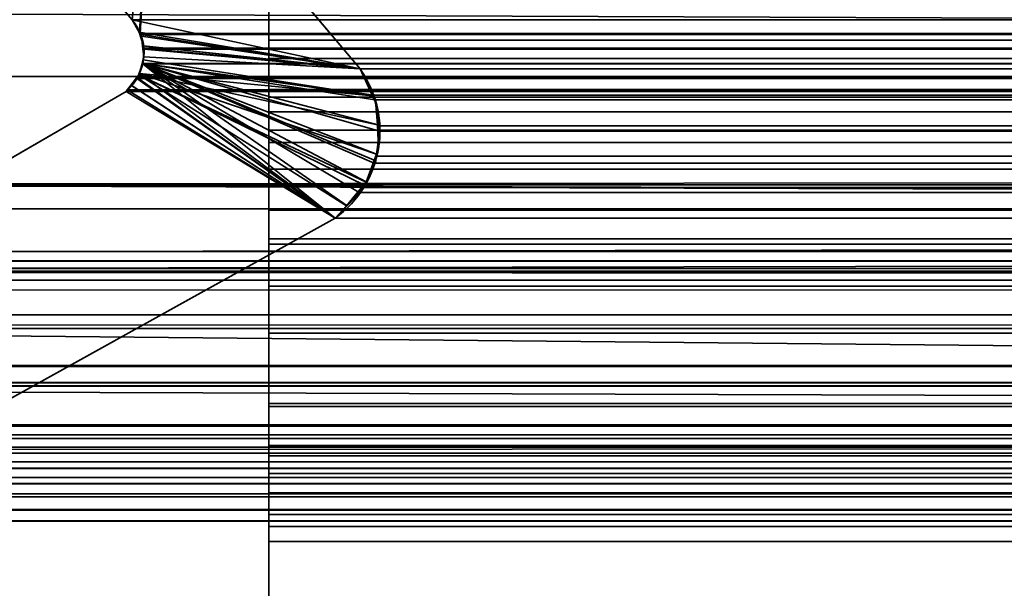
# Model space of a CAD drawing. Header units: millimetres. Extents: x -488 to 6688, y -115 to 115.
# Tile 163 of 256: x -299.04 to -294.94, y -3.14 to -0.77. Entities that reach past the tile are written whole.
import ezdxf

# ---------------------------------------------------------------- set-up
doc = ezdxf.new("R2010")
doc.units = ezdxf.units.MM
doc.layers.add('151', color=7, linetype='Continuous', true_color=0xffffff)

# ---------------------------------------------------------------- blocks, each defined once
blk = doc.blocks.new('UG_SURFACE_001')
at = {"layer": '151', "color": 252, "linetype": 'Continuous', "lineweight": 35}
for points in [[(487.5, -15, 2194.2501), (487.5, 115, 2194.2501), (-487.5, 115, 2194.2501), (-487.5, -15, 2194.2501)], [(-337.5, -15, 2044.25), (-337.5, 115, 2044.25), (337.5, 115, 2044.25), (337.5, -15, 2044.25)]]:
    blk.add_3dface(points, dxfattribs=at)
blk = doc.blocks.new('UG_SURFACE_007')
at = {"layer": '151', "color": 35, "linetype": 'Continuous', "lineweight": 35}
for points in [[(-308, -2), (-306, 0, 2), (306, 0, 2), (308, -2)], [(306.5, -8, 2017), (306, 0, 2017), (-306, 0, 2017), (-306.5, -8, 2017)], [(-308, -2), (306.5, -8), (-306.5, -8)], [(306.5, -8), (-308, -2), (308, -2)]]:
    blk.add_3dface(points, dxfattribs=at)
blk = doc.blocks.new('UG_SURFACE_046')
at = {"layer": '151', "color": 7, "linetype": 'Continuous', "lineweight": 35}
for points in [[(-299.0372, 0.7131, -10.75), (-298.485, 0.0529, -10.75), (-298.5689, -0.7697, -10.75), (-299.5073, 0.345, -10.75)], [(-298.485, 0.0529, 2005.7349), (-299.0372, 0.7131, 2006.2871), (-299.5073, 0.345, 2006.7573), (-298.5689, -0.7697, 2005.8188)], [(-299.5073, 0.345, -10.75), (-298.5689, -0.7697, -10.75), (-298.5689, -0.7697, 2005.8188), (-299.5073, 0.345, 2006.7573)], [(-298.485, 0.0529, -10.75), (-297.6192, -0.975, -10.75), (-298.5689, -0.7697, -10.75)], [(-298.485, 0.0529, 2005.7349), (-298.5689, -0.7697, 2005.8188), (-298.5385, -0.8215, 2005.7886)], [(-298.5385, -0.8215, 2005.7886), (-298.5323, -0.8321, 2005.7824), (-297.6192, -0.975, 2004.8692), (-298.485, 0.0529, 2005.7349)], [(-298.485, 0.0529, 2005.7349), (-297.6192, -0.975, 2004.8692), (-297.6192, -0.975, -10.75), (-298.485, 0.0529, -10.75)], [(-298.5396, -0.8214, -10.75), (-298.5689, -0.7697, -10.75), (-297.6192, -0.975, -10.75)], [(-298.5689, -0.7697, -10.75), (-298.5396, -0.8214, -10.75), (-298.5385, -0.8215, 2005.7886)], [(-298.5385, -0.8215, 2005.7886), (-298.5689, -0.7697, 2005.8188), (-298.5689, -0.7697, -10.75)], [(-297.6192, -0.975, -10.75), (-298.53, -0.8383, -10.75), (-298.5396, -0.8214, -10.75)], [(-298.5396, -0.8214, -10.75), (-298.53, -0.8383, -10.75), (-298.5222, -0.8789, 2005.7721)], [(-298.5222, -0.8789, 2005.7721), (-298.5323, -0.8321, 2005.7824), (-298.5396, -0.8214, -10.75)], [(-298.5323, -0.8321, 2005.7824), (-298.5385, -0.8215, 2005.7886), (-298.5396, -0.8214, -10.75)], [(-297.6192, -0.975, 2004.8692), (-298.5323, -0.8321, 2005.7824), (-298.5222, -0.8789, 2005.7721)], [(-298.5252, -0.8788, -10.75), (-298.53, -0.8383, -10.75), (-297.6192, -0.975, -10.75)], [(-298.53, -0.8383, -10.75), (-298.5252, -0.8788, -10.75), (-298.5222, -0.8789, 2005.7721)], [(-297.6192, -0.975, -10.75), (-298.5196, -0.9246, -10.75), (-298.5252, -0.8788, -10.75)], [(-298.5193, -0.8922, 2005.7693), (-298.5252, -0.8788, -10.75), (-298.5196, -0.9246, -10.75)], [(-298.5193, -0.8922, 2005.7693), (-298.5222, -0.8789, 2005.7721), (-298.5252, -0.8788, -10.75)], [(-297.5644, -1.087, 2004.8144), (-297.6192, -0.975, 2004.8692), (-298.5193, -0.8922, 2005.7693), (-298.5228, -0.9367, 2005.7728)], [(-298.5196, -0.9246, -10.75), (-298.5228, -0.9367, 2005.7728), (-298.5193, -0.8922, 2005.7693)], [(-298.5222, -0.8789, 2005.7721), (-298.5193, -0.8922, 2005.7693), (-297.6192, -0.975, 2004.8692)], [(-297.5674, -1.0872, -10.75), (-298.5387, -0.9935, -10.75), (-298.5229, -0.9364, -10.75)], [(-298.524, -0.9529, 2005.774), (-298.5229, -0.9364, -10.75), (-298.5387, -0.9935, -10.75)], [(-298.524, -0.9529, 2005.774), (-298.5228, -0.9367, 2005.7728), (-298.5229, -0.9364, -10.75)], [(-298.5228, -0.9367, 2005.7728), (-298.524, -0.9529, 2005.774), (-297.5644, -1.087, 2004.8144)], [(-298.5229, -0.9364, -10.75), (-298.5196, -0.9246, -10.75), (-297.6192, -0.975, -10.75), (-297.5674, -1.0872, -10.75)], [(-298.5196, -0.9246, -10.75), (-298.5229, -0.9364, -10.75), (-298.5228, -0.9367, 2005.7728)], [(-297.7236, -1.597, 2004.9736), (-297.6733, -1.545, 2004.9233), (-298.524, -0.9529, 2005.774), (-298.5393, -0.9925, 2005.7893)], [(-298.5387, -0.9935, -10.75), (-298.5393, -0.9925, 2005.7893), (-298.524, -0.9529, 2005.774)], [(-298.524, -0.9529, 2005.774), (-297.6733, -1.545, 2004.9233), (-297.6108, -1.4805, 2004.8609), (-297.5944, -1.445, 2004.8444)], [(-298.524, -0.9529, 2005.774), (-297.5543, -1.3584, 2004.8044), (-297.5504, -1.3303, 2004.8003)], [(-297.5504, -1.3303, 2004.8003), (-297.5366, -1.2303, 2004.7865), (-297.5398, -1.2088, 2004.7898), (-298.524, -0.9529, 2005.774)], [(-297.5944, -1.445, 2004.8444), (-297.5543, -1.3584, 2004.8044), (-298.524, -0.9529, 2005.774)], [(-297.5398, -1.2088, 2004.7898), (-297.5551, -1.106, 2004.8051), (-297.5644, -1.087, 2004.8144), (-298.524, -0.9529, 2005.774)], [(-297.6192, -0.975, -10.75), (-297.6192, -0.975, 2004.8692), (-297.5644, -1.087, 2004.8144)], [(-297.5644, -1.087, 2004.8144), (-297.5674, -1.0872, -10.75), (-297.6192, -0.975, -10.75)], [(-298.574, -1.0428, -10.75), (-298.5405, -0.9999, -10.75), (-297.6764, -1.5457, -10.75), (-297.7236, -1.597, -10.75)], [(-298.5405, -0.9999, -10.75), (-298.574, -1.0428, -10.75), (-298.5724, -1.0425, 2005.8224)], [(-298.5405, -0.9999, -10.75), (-298.5724, -1.0425, 2005.8224), (-298.5469, -1.012, 2005.7969)], [(-297.7236, -1.597, 2004.9736), (-298.5469, -1.012, 2005.7969), (-298.5724, -1.0425, 2005.8224)], [(-298.5393, -0.9925, 2005.7893), (-298.5469, -1.012, 2005.7969), (-297.7236, -1.597, 2004.9736)], [(-298.5469, -1.012, 2005.7969), (-298.5393, -0.9925, 2005.7893), (-298.5387, -0.9935, -10.75)], [(-298.5469, -1.012, 2005.7969), (-298.5387, -0.9935, -10.75), (-298.5405, -0.9999, -10.75)], [(-298.5405, -0.9999, -10.75), (-298.5387, -0.9935, -10.75), (-297.5509, -1.3298, -10.75), (-297.5936, -1.4471, -10.75)], [(-298.5405, -0.9999, -10.75), (-297.5987, -1.4612, -10.75), (-297.6764, -1.5457, -10.75)], [(-297.5936, -1.4471, -10.75), (-297.5987, -1.4612, -10.75), (-298.5405, -0.9999, -10.75)], [(-298.5387, -0.9935, -10.75), (-297.5674, -1.0872, -10.75), (-297.5498, -1.1253, -10.75), (-297.5466, -1.2084, -10.75)], [(-297.5466, -1.2084, -10.75), (-297.5428, -1.3076, -10.75), (-297.5509, -1.3298, -10.75), (-298.5387, -0.9935, -10.75)], [(-298.5724, -1.0425, 2005.8224), (-298.5944, -1.0688, 2005.8444), (-297.7236, -1.597, 2004.9736)], [(-298.5944, -1.0688, -10.75), (-298.5944, -1.0688, 2005.8444), (-298.5724, -1.0425, 2005.8224)], [(-298.5724, -1.0425, 2005.8224), (-298.574, -1.0428, -10.75), (-298.5944, -1.0688, -10.75)], [(-297.7236, -1.597, -10.75), (-298.5944, -1.0688, -10.75), (-298.574, -1.0428, -10.75)], [(-297.7236, -1.597, -10.75), (-305.1005, -5.6975, -10.75), (-300.7098, -2.2961, -10.75), (-298.5944, -1.0688, -10.75)], [(-298.5944, -1.0688, 2005.8444), (-300.7098, -2.2961, 2007.9598), (-305.1005, -5.6975, 2012.3506), (-297.7236, -1.597, 2004.9736)], [(-298.5944, -1.0688, -10.75), (-300.7098, -2.2961, -10.75), (-300.7098, -2.2961, 2007.9598), (-298.5944, -1.0688, 2005.8444)], [(-297.5674, -1.0872, -10.75), (-297.5644, -1.087, 2004.8144), (-297.5551, -1.106, 2004.8051)], [(-297.5551, -1.106, 2004.8051), (-297.5498, -1.1253, -10.75), (-297.5674, -1.0872, -10.75)], [(-297.5551, -1.106, 2004.8051), (-297.5466, -1.2084, -10.75), (-297.5498, -1.1253, -10.75)], [(-297.5551, -1.106, 2004.8051), (-297.5398, -1.2088, 2004.7898), (-297.5466, -1.2084, -10.75)], [(-297.5428, -1.3076, -10.75), (-297.5466, -1.2084, -10.75), (-297.5398, -1.2088, 2004.7898)], [(-297.5428, -1.3076, -10.75), (-297.5398, -1.2088, 2004.7898), (-297.5366, -1.2303, 2004.7865)], [(-297.5366, -1.2303, 2004.7865), (-297.5509, -1.3298, -10.75), (-297.5428, -1.3076, -10.75)], [(-297.5366, -1.2303, 2004.7865), (-297.5504, -1.3303, 2004.8003), (-297.5509, -1.3298, -10.75)], [(-297.5936, -1.4471, -10.75), (-297.5509, -1.3298, -10.75), (-297.5504, -1.3303, 2004.8003)], [(-297.5504, -1.3303, 2004.8003), (-297.5543, -1.3584, 2004.8044), (-297.5936, -1.4471, -10.75)], [(-297.5543, -1.3584, 2004.8044), (-297.5944, -1.445, 2004.8444), (-297.5936, -1.4471, -10.75)], [(-297.6764, -1.5457, -10.75), (-297.5987, -1.4612, -10.75), (-297.5944, -1.445, 2004.8444)], [(-297.5944, -1.445, 2004.8444), (-297.6108, -1.4805, 2004.8609), (-297.6764, -1.5457, -10.75)], [(-297.5987, -1.4612, -10.75), (-297.5936, -1.4471, -10.75), (-297.5944, -1.445, 2004.8444)], [(-297.6108, -1.4805, 2004.8609), (-297.6733, -1.545, 2004.9233), (-297.6764, -1.5457, -10.75)], [(-297.7236, -1.597, -10.75), (-297.6764, -1.5457, -10.75), (-297.6733, -1.545, 2004.9233)], [(-297.6733, -1.545, 2004.9233), (-297.7236, -1.597, 2004.9736), (-297.7236, -1.597, -10.75)], [(-297.7236, -1.597, 2004.9736), (-305.1005, -5.6975, 2012.3506), (-305.1005, -5.6975, -10.75), (-297.7236, -1.597, -10.75)]]:
    blk.add_3dface(points, dxfattribs=at)
blk = doc.blocks.new('UG_SURFACE_047')
at = {"layer": '151', "color": 7, "linetype": 'Continuous', "lineweight": 35}
for points in [[(-298.5689, -0.7697, 2005.8188), (-299.5073, 0.345, 2006.7573), (-299.0372, 0.7131, 2006.2871), (-298.485, 0.0529, 2005.7349)], [(-299.5073, 0.345, 2006.7573), (-298.5689, -0.7697, 2005.8188), (298.5689, -0.7697, 2005.8188), (299.5073, 0.345, 2006.7573)], [(305.5759, -1.0068, 2012.826), (-305.5759, -1.0068, 2012.826), (-307.2803, 0.071, 2014.5304), (307.2803, 0.071, 2014.5304)], [(-298.5348, -0.8278, 2005.7847), (-298.5689, -0.7697, 2005.8188), (-298.485, 0.0529, 2005.7349)], [(-298.485, 0.0529, 2005.7349), (-297.6192, -0.975, 2004.8692), (-298.5323, -0.8321, 2005.7824), (-298.5348, -0.8278, 2005.7847)], [(298.485, 0.0529, 2005.7349), (297.6192, -0.975, 2004.8692), (-297.6192, -0.975, 2004.8692), (-298.485, 0.0529, 2005.7349)], [(311.2493, -2.0249, 2018.4994), (-311.2823, -2.2143, 2018.5323), (-311.1925, -0.4501, 2018.4426)], [(-311.1925, -0.4501, 2018.4426), (311.1925, -0.4501, 2018.4426), (311.2493, -2.0249, 2018.4994)], [(307.6324, -0.6171, 2014.8823), (-307.6033, -0.5625, 2014.8532), (-306.1868, -1.749, 2013.4368)], [(307.6324, -0.6171, 2014.8823), (-306.1868, -1.749, 2013.4368), (-305.8874, -1.8177, 2013.1373)], [(-305.8874, -1.8177, 2013.1373), (305.86, -1.7861, 2013.1102), (307.6324, -0.6171, 2014.8823)], [(312.3484, -3.085, 2019.5985), (312.1944, -0.6927, 2019.4445), (-312.1673, -0.6973, 2019.4173)], [(312.3484, -3.085, 2019.5985), (-312.1673, -0.6973, 2019.4173), (-312.1649, -1.4257, 2019.4149)], [(298.5689, -0.7697, 2005.8188), (-298.5689, -0.7697, 2005.8188), (-298.5348, -0.8278, 2005.7847), (298.5348, -0.8278, 2005.7847)], [(298.5323, -0.8321, 2005.7824), (-298.5348, -0.8278, 2005.7847), (-298.5323, -0.8321, 2005.7824)], [(298.5323, -0.8321, 2005.7824), (298.5348, -0.8278, 2005.7847), (-298.5348, -0.8278, 2005.7847)], [(-298.5201, -0.8888, 2005.77), (-298.5323, -0.8321, 2005.7824), (-297.6192, -0.975, 2004.8692)], [(-298.5323, -0.8321, 2005.7824), (298.5201, -0.8888, 2005.77), (298.5323, -0.8321, 2005.7824)], [(-298.5323, -0.8321, 2005.7824), (-298.5201, -0.8888, 2005.77), (298.5201, -0.8888, 2005.77)], [(-298.524, -0.9529, 2005.774), (-298.5193, -0.8922, 2005.7693), (-297.6192, -0.975, 2004.8692), (-297.5621, -1.0846, 2004.812)], [(298.5243, -0.9536, 2005.7743), (-298.5193, -0.8922, 2005.7693), (-298.524, -0.9529, 2005.774)], [(-297.6192, -0.975, 2004.8692), (-298.5193, -0.8922, 2005.7693), (-298.5201, -0.8888, 2005.77)], [(298.524, -0.9529, 2005.774), (-298.5201, -0.8888, 2005.77), (-298.5193, -0.8922, 2005.7693)], [(298.524, -0.9529, 2005.774), (298.5193, -0.8922, 2005.7693), (-298.5201, -0.8888, 2005.77)], [(298.5193, -0.8922, 2005.7693), (298.5201, -0.8888, 2005.77), (-298.5201, -0.8888, 2005.77)], [(-298.5193, -0.8922, 2005.7693), (298.5243, -0.9536, 2005.7743), (298.524, -0.9529, 2005.774)], [(-297.7236, -1.597, 2004.9736), (-298.5469, -1.012, 2005.7969), (-298.5243, -0.9536, 2005.7743)], [(298.5469, -1.012, 2005.7969), (-298.5243, -0.9536, 2005.7743), (-298.5469, -1.012, 2005.7969)], [(-297.6231, -1.4898, 2004.873), (-297.7236, -1.597, 2004.9736), (-298.5243, -0.9536, 2005.7743), (-298.524, -0.9529, 2005.774)], [(-298.524, -0.9529, 2005.774), (-298.5243, -0.9536, 2005.7743), (298.5243, -0.9536, 2005.7743)], [(298.5469, -1.012, 2005.7969), (298.5243, -0.9536, 2005.7743), (-298.5243, -0.9536, 2005.7743)], [(-298.524, -0.9529, 2005.774), (-297.5609, -1.3669, 2004.8108), (-297.6033, -1.4686, 2004.8532), (-297.6231, -1.4898, 2004.873)], [(-298.524, -0.9529, 2005.774), (-297.5585, -1.103, 2004.8084), (-297.5371, -1.2125, 2004.787), (-297.5391, -1.2336, 2004.7891)], [(-297.5621, -1.0846, 2004.812), (-297.5585, -1.103, 2004.8084), (-298.524, -0.9529, 2005.774)], [(-297.5391, -1.2336, 2004.7891), (-297.5491, -1.3388, 2004.7991), (-297.5609, -1.3669, 2004.8108), (-298.524, -0.9529, 2005.774)], [(-297.5621, -1.0846, 2004.812), (-297.6192, -0.975, 2004.8692), (297.6192, -0.975, 2004.8692)], [(-297.5621, -1.0846, 2004.812), (297.6192, -0.975, 2004.8692), (297.5568, -1.1026, 2004.8068)], [(-304.8632, -1.4574, 2012.1131), (-305.5759, -1.0068, 2012.826), (305.5759, -1.0068, 2012.826)], [(-304.8632, -1.4574, 2012.1131), (305.5759, -1.0068, 2012.826), (304.8632, -1.4574, 2012.1131)], [(-297.7236, -1.597, 2004.9736), (-298.5889, -1.0623, 2005.8389), (-298.5492, -1.0148, 2005.7993)], [(298.5492, -1.0148, 2005.7993), (-298.5492, -1.0148, 2005.7993), (-298.5889, -1.0623, 2005.8389), (298.5889, -1.0623, 2005.8389)], [(-298.5492, -1.0148, 2005.7993), (-298.5469, -1.012, 2005.7969), (-297.7236, -1.597, 2004.9736)], [(-298.5469, -1.012, 2005.7969), (-298.5492, -1.0148, 2005.7993), (298.5492, -1.0148, 2005.7993)], [(-298.5469, -1.012, 2005.7969), (298.5492, -1.0148, 2005.7993), (298.5469, -1.012, 2005.7969)], [(-297.7236, -1.597, 2004.9736), (-298.5944, -1.0688, 2005.8444), (-298.5889, -1.0623, 2005.8389)], [(298.5889, -1.0623, 2005.8389), (-298.5889, -1.0623, 2005.8389), (-298.5944, -1.0688, 2005.8444), (298.5944, -1.0688, 2005.8444)], [(-297.7236, -1.597, 2004.9736), (-305.1005, -5.6975, 2012.3506), (-300.7098, -2.2961, 2007.9598), (-298.5944, -1.0688, 2005.8444)], [(-298.5944, -1.0688, 2005.8444), (-300.7098, -2.2961, 2007.9598), (300.7098, -2.2961, 2007.9598), (298.5944, -1.0688, 2005.8444)], [(297.5568, -1.1026, 2004.8068), (-297.5585, -1.103, 2004.8084), (-297.5621, -1.0846, 2004.812)], [(-297.5371, -1.2125, 2004.787), (-297.5585, -1.103, 2004.8084), (297.5568, -1.1026, 2004.8068)], [(297.5551, -1.106, 2004.8051), (-297.5391, -1.2336, 2004.7891), (-297.5371, -1.2125, 2004.787)], [(297.5551, -1.106, 2004.8051), (297.5366, -1.2303, 2004.7865), (-297.5391, -1.2336, 2004.7891)], [(-297.5371, -1.2125, 2004.787), (297.5568, -1.1026, 2004.8068), (297.5551, -1.106, 2004.8051)], [(-297.5491, -1.3388, 2004.7991), (-297.5391, -1.2336, 2004.7891), (297.5371, -1.234, 2004.787)], [(-297.5491, -1.3388, 2004.7991), (297.5371, -1.234, 2004.787), (297.5543, -1.3584, 2004.8044)], [(297.5366, -1.2303, 2004.7865), (297.5371, -1.234, 2004.787), (-297.5391, -1.2336, 2004.7891)], [(297.5543, -1.3584, 2004.8044), (-297.5609, -1.3669, 2004.8108), (-297.5491, -1.3388, 2004.7991)], [(-297.6033, -1.4686, 2004.8532), (-297.5609, -1.3669, 2004.8108), (297.559, -1.3684, 2004.8089)], [(-297.6033, -1.4686, 2004.8532), (297.559, -1.3684, 2004.8089), (297.6108, -1.4805, 2004.8609)], [(297.5543, -1.3584, 2004.8044), (297.559, -1.3684, 2004.8089), (-297.5609, -1.3669, 2004.8108)], [(-312.1649, -1.4257, 2019.4149), (-312.375, -3.1926, 2019.6249), (312.4011, -3.2235, 2019.6512)], [(-312.1649, -1.4257, 2019.4149), (312.4011, -3.2235, 2019.6512), (312.3484, -3.085, 2019.5985)], [(304.8632, -1.4574, 2012.1131), (303.6848, -1.5583, 2010.9348), (-303.6848, -1.5583, 2010.9348), (-304.8632, -1.4574, 2012.1131)], [(297.6108, -1.4805, 2004.8609), (-297.6231, -1.4898, 2004.873), (-297.6033, -1.4686, 2004.8532)], [(-297.7236, -1.597, 2004.9736), (-297.6231, -1.4898, 2004.873), (297.6219, -1.4919, 2004.8718)], [(297.6219, -1.4919, 2004.8718), (297.7236, -1.597, 2004.9736), (-297.7236, -1.597, 2004.9736)], [(297.6108, -1.4805, 2004.8609), (297.6219, -1.4919, 2004.8718), (-297.6231, -1.4898, 2004.873)], [(301.6124, -1.7357, 2008.8625), (-301.6124, -1.7357, 2008.8625), (-303.6848, -1.5583, 2010.9348), (303.6848, -1.5583, 2010.9348)], [(297.7236, -1.597, 2004.9736), (305.1005, -5.6975, 2012.3506), (-305.1005, -5.6975, 2012.3506), (-297.7236, -1.597, 2004.9736)], [(-301.3717, -1.7752, 2008.6217), (-301.6124, -1.7357, 2008.8625), (301.6124, -1.7357, 2008.8625)], [(301.6124, -1.7357, 2008.8625), (301.3734, -1.7859, 2008.6234), (-301.3717, -1.7752, 2008.6217)], [(305.3267, -2.138, 2012.5766), (305.86, -1.7861, 2013.1102), (-305.8874, -1.8177, 2013.1373)], [(-301.1837, -1.8061, 2008.4336), (-301.3717, -1.7752, 2008.6217), (301.3734, -1.7859, 2008.6234)], [(-301.1837, -1.8061, 2008.4336), (301.3734, -1.7859, 2008.6234), (301.1126, -1.8407, 2008.3625)], [(-305.8874, -1.8177, 2013.1373), (-303.8561, -2.2835, 2011.106), (303.8708, -2.267, 2011.1208)], [(303.8708, -2.267, 2011.1208), (305.3267, -2.138, 2012.5766), (-305.8874, -1.8177, 2013.1373)], [(301.1126, -1.8407, 2008.3625), (-301.1174, -1.8549, 2008.3673), (-301.1837, -1.8061, 2008.4336)], [(301.1126, -1.8407, 2008.3625), (301.1123, -1.841, 2008.3623), (-301.1174, -1.8549, 2008.3673)], [(-301.1174, -1.8549, 2008.3673), (301.1123, -1.841, 2008.3623), (301.0556, -1.8808, 2008.3055)], [(301.0556, -1.8808, 2008.3055), (-301.0614, -1.8961, 2008.3113), (-301.1174, -1.8549, 2008.3673)], [(-300.8627, -2.0424, 2008.1127), (-301.0614, -1.8961, 2008.3113), (301.0556, -1.8808, 2008.3055)], [(-300.8627, -2.0424, 2008.1127), (301.0556, -1.8808, 2008.3055), (300.9447, -1.9589, 2008.1947)], [(300.9447, -1.9589, 2008.1947), (-300.8545, -2.056, 2008.1046), (-300.8627, -2.0424, 2008.1127)], [(300.9447, -1.9589, 2008.1947), (300.8613, -2.067, 2008.1112), (-300.8545, -2.056, 2008.1046)], [(311.2493, -2.0249, 2018.4994), (311.2903, -2.2084, 2018.5404), (-311.2823, -2.2143, 2018.5323)], [(-300.8545, -2.056, 2008.1046), (300.8613, -2.067, 2008.1112), (300.7455, -2.217, 2007.9954)], [(300.7455, -2.217, 2007.9954), (-300.7098, -2.2961, 2007.9598), (-300.8545, -2.056, 2008.1046)], [(-311.2858, -2.283, 2018.5359), (311.2903, -2.2084, 2018.5404), (311.755, -4.2885, 2019.0051)], [(-311.2858, -2.283, 2018.5359), (-311.2823, -2.2143, 2018.5323), (311.2903, -2.2084, 2018.5404)], [(300.7455, -2.217, 2007.9954), (300.7098, -2.2961, 2007.9598), (-300.7098, -2.2961, 2007.9598)], [(311.755, -4.2885, 2019.0051), (-311.8236, -4.4661, 2019.0735), (-311.2858, -2.283, 2018.5359)], [(303.8708, -2.267, 2011.1208), (-303.8561, -2.2835, 2011.106), (-302.6424, -2.5618, 2009.8925)], [(303.8708, -2.267, 2011.1208), (-302.6424, -2.5618, 2009.8925), (-301.7144, -2.4582, 2008.9643)], [(-301.7144, -2.4582, 2008.9643), (301.7144, -2.4582, 2008.9643), (303.8708, -2.267, 2011.1208)], [(-301.7144, -2.4582, 2008.9643), (-301.7074, -2.4629, 2008.9574), (301.7071, -2.4622, 2008.9571)], [(301.7071, -2.4622, 2008.9571), (301.7144, -2.4582, 2008.9643), (-301.7144, -2.4582, 2008.9643)], [(301.6625, -2.4864, 2008.9126), (301.7071, -2.4622, 2008.9571), (-301.7074, -2.4629, 2008.9574)], [(301.6625, -2.4864, 2008.9126), (-301.7074, -2.4629, 2008.9574), (-301.6528, -2.4997, 2008.9028)], [(-301.6528, -2.4997, 2008.9028), (301.6525, -2.4975, 2008.9025), (301.6625, -2.4864, 2008.9126)], [(301.6525, -2.4975, 2008.9025), (-301.6528, -2.4997, 2008.9028), (-301.631, -2.5143, 2008.8811)], [(-301.631, -2.5143, 2008.8811), (301.6059, -2.549, 2008.8561), (301.6525, -2.4975, 2008.9025)], [(-301.631, -2.5143, 2008.8811), (-301.6072, -2.5504, 2008.8573), (301.6059, -2.549, 2008.8561)], [(301.6019, -2.5535, 2008.852), (301.6059, -2.549, 2008.8561), (-301.6072, -2.5504, 2008.8573)], [(301.6019, -2.5535, 2008.852), (-301.6072, -2.5504, 2008.8573), (-301.5907, -2.5754, 2008.8406)], [(-301.5907, -2.5754, 2008.8406), (301.5792, -2.6116, 2008.8291), (301.6019, -2.5535, 2008.852)], [(-301.5907, -2.5754, 2008.8406), (-301.5804, -2.612, 2008.8303), (301.5792, -2.6116, 2008.8291)], [(301.5763, -2.6191, 2008.8263), (301.5792, -2.6116, 2008.8291), (-301.5804, -2.612, 2008.8303)], [(301.5763, -2.6191, 2008.8263), (-301.5804, -2.612, 2008.8303), (-301.5729, -2.639, 2008.8229)], [(-301.5729, -2.639, 2008.8229), (301.5722, -2.6769, 2008.8222), (301.5763, -2.6191, 2008.8263)], [(-301.5729, -2.639, 2008.8229), (-301.5736, -2.6767, 2008.8236), (301.5722, -2.6769, 2008.8222)], [(-301.5742, -2.7028, 2008.8241), (-301.5859, -2.7456, 2008.8358), (301.5859, -2.7456, 2008.8358)], [(301.5718, -2.6826, 2008.8217), (-301.5736, -2.6767, 2008.8236), (-301.5742, -2.7028, 2008.8241)], [(-301.5742, -2.7028, 2008.8241), (301.5859, -2.7456, 2008.8358), (301.5718, -2.6826, 2008.8217)], [(301.5718, -2.6826, 2008.8217), (301.5722, -2.6769, 2008.8222), (-301.5736, -2.6767, 2008.8236)], [(-301.5859, -2.7456, 2008.8358), (-301.5928, -2.7573, 2008.8427), (301.5925, -2.7578, 2008.8425)], [(301.5925, -2.7578, 2008.8425), (301.5859, -2.7456, 2008.8358), (-301.5859, -2.7456, 2008.8358)], [(301.6139, -2.7971, 2008.8639), (-301.5928, -2.7573, 2008.8427), (-301.624, -2.8099, 2008.8739)], [(301.6139, -2.7971, 2008.8639), (301.5925, -2.7578, 2008.8425), (-301.5928, -2.7573, 2008.8427)], [(-301.6276, -2.8129, 2008.8775), (-301.6818, -2.8582, 2008.9319), (301.6825, -2.8586, 2008.9326)], [(-301.624, -2.8099, 2008.8739), (-301.6276, -2.8129, 2008.8775), (301.6287, -2.8104, 2008.8787)], [(301.6825, -2.8586, 2008.9326), (301.6287, -2.8104, 2008.8787), (-301.6276, -2.8129, 2008.8775)], [(-301.624, -2.8099, 2008.8739), (301.6287, -2.8104, 2008.8787), (301.6139, -2.7971, 2008.8639)], [(305.4683, -5.0486, 2012.7182), (301.6825, -2.8586, 2008.9326), (-301.6825, -2.8586, 2008.9326), (-305.4683, -5.0486, 2012.7182)], [(-301.6818, -2.8582, 2008.9319), (-301.6825, -2.8586, 2008.9326), (301.6825, -2.8586, 2008.9326)]]:
    blk.add_3dface(points, dxfattribs=at)
blk = doc.blocks.new('UG_SURFACE_049')
at = {"layer": '151', "color": 252, "linetype": 'Continuous', "lineweight": 35}
for points in [[(-297, 3.0145, -9.75), (-312, 3.0145, -9.75), (-312, -16.9528, -9.75), (312, -16.9528, -9.75)], [(-312, -16.9528, -10.75), (-312, 3.0145, -10.75), (-297, 3.0145, -10.75)], [(-297, 3.0145, -10.75), (297, 3.0145, -10.75), (-312, -16.9528, -10.75)], [(297, 3.0145, -10.75), (312, 3.0145, -10.75), (312, -16.9528, -10.75), (-312, -16.9528, -10.75)], [(297, 3.0145, -9.75), (-297, 3.0145, -9.75), (312, -16.9528, -9.75)]]:
    blk.add_3dface(points, dxfattribs=at)
blk = doc.blocks.new('UG_SURFACE_053')
at = {"layer": '151', "color": 206, "linetype": 'Continuous', "lineweight": 35}
for points in [[(-298, -0.0523, -6.8143), (-298, -1.2819, -5.5519), (-298, -0.538, -5.2172), (-298, 0.6719, -6.4214)], [(-298, -0.0325, 3.015), (-298, 0.6277, 2.4628), (-298, 0.2595, 1.9927), (-298, -0.8551, 2.9311)], [(-298, -2.3685, -9.7858), (-298, -0.5356, -9.6926), (-298, 0.3065, -10.6752), (-298, -2.7028, -10.7598)], [(-298, 0.3065, -10.6752), (298, 0.3065, -10.6752), (298, -2.7028, -10.7598), (-298, -2.7028, -10.7598)], [(-298, 0.2595, 1.9927), (298, 0.2595, 1.9927), (298, -0.8551, 2.9311), (-298, -0.8551, 2.9311)], [(-298, -0.8551, 2.9311), (-298, -1.0605, 3.8808), (-298, -0.0325, 3.015)], [(-298, -1.0605, 3.8808), (298, -1.0605, 3.8808), (298, -0.0325, 3.015), (-298, -0.0325, 3.015)], [(-298, -0.0523, -6.8143), (298, -0.0523, -6.8143), (298, -1.2819, -5.5519), (-298, -1.2819, -5.5519)], [(-298, -2.3685, -9.7858), (298, -2.3685, -9.7858), (298, -0.5356, -9.6926), (-298, -0.5356, -9.6926)], [(-298, -1.7047, -2.8275), (298, -1.7047, -2.8275), (298, -0.538, -5.2172), (-298, -0.538, -5.2172)], [(-298, -1.2819, -5.5519), (-298, -2.4623, -3.0441), (-298, -1.7047, -2.8275), (-298, -0.538, -5.2172)], [(-298, -0.8551, 2.9311), (298, -0.8551, 2.9311), (298, -0.932, 2.9726), (-298, -0.932, 2.9726)], [(-298, -0.8551, 2.9311), (-298, -0.932, 2.9726), (-298, -1.0605, 3.8808)], [(-298, -0.932, 2.9726), (298, -0.932, 2.9726), (298, -1.01, 2.9803), (-298, -1.01, 2.9803)], [(-298, -1.0605, 3.8808), (-298, -0.932, 2.9726), (-298, -1.01, 2.9803)], [(-298, -1.01, 2.9803), (298, -1.01, 2.9803), (298, -1.0931, 2.9555), (-298, -1.0931, 2.9555)], [(-298, -1.2297, 3.9545), (-298, -1.0605, 3.8808), (-298, -1.01, 2.9803), (-298, -1.0931, 2.9555)], [(-298, -1.2297, 3.9545), (298, -1.2297, 3.9545), (298, -1.0605, 3.8808), (-298, -1.0605, 3.8808)], [(-298, -1.0931, 2.9555), (298, -1.0931, 2.9555), (298, -1.1543, 2.9056), (-298, -1.1543, 2.9056)], [(-298, -1.0931, 2.9555), (-298, -1.3931, 3.9572), (-298, -1.2297, 3.9545)], [(-298, -1.0931, 2.9555), (-298, -1.5631, 3.891), (-298, -1.3931, 3.9572)], [(-298, -1.6824, 3.7764), (-298, -1.5631, 3.891), (-298, -1.0931, 2.9555), (-298, -1.1543, 2.9056)], [(-298, -1.1543, 2.9056), (298, -1.1543, 2.9056), (298, -2.3815, 0.7902), (-298, -2.3815, 0.7902)], [(-298, -1.1543, 2.9056), (-298, -2.3815, 0.7902), (-298, -5.7829, -3.6005), (-298, -1.6824, 3.7764)], [(-298, -1.3931, 3.9572), (298, -1.3931, 3.9572), (298, -1.2297, 3.9545), (-298, -1.2297, 3.9545)], [(-298, -1.2819, -5.5519), (298, -1.2819, -5.5519), (298, -2.4623, -3.0441), (-298, -2.4623, -3.0441)], [(-298, -1.5631, 3.891), (298, -1.5631, 3.891), (298, -1.3931, 3.9572), (-298, -1.3931, 3.9572)], [(-298, -1.6824, 3.7764), (298, -1.6824, 3.7764), (298, -1.5631, 3.891), (-298, -1.5631, 3.891)], [(-298, -5.7829, -3.6005), (298, -5.7829, -3.6005), (298, -1.6824, 3.7764), (-298, -1.6824, 3.7764)], [(-298, -1.8212, -0.1124), (298, -1.8212, -0.1124), (298, -1.7047, -2.8275), (-298, -1.7047, -2.8275)], [(-298, -1.8212, -0.1124), (-298, -1.7047, -2.8275), (-298, -2.4623, -3.0441), (-298, -2.5436, -0.2144)], [(-298, -1.8182, -0.0536), (298, -1.8182, -0.0536), (298, -1.8212, -0.1124), (-298, -1.8212, -0.1124)], [(-298, -1.8797, 0.2879), (298, -1.8797, 0.2879), (298, -1.8182, -0.0536), (-298, -1.8182, -0.0536)], [(-298, -2.5436, -0.2144), (-298, -1.8182, -0.0536), (-298, -1.8212, -0.1124)], [(-298, -1.8797, 0.2879), (-298, -1.8182, -0.0536), (-298, -2.5436, -0.2144), (-298, -2.5869, -0.144)], [(-298, -2.0753, 0.5882), (298, -2.0753, 0.5882), (298, -1.8797, 0.2879), (-298, -1.8797, 0.2879)], [(-298, -2.0753, 0.5882), (-298, -1.8797, 0.2879), (-298, -2.5869, -0.144), (-298, -2.6608, -0.0906)], [(-298, -2.3815, 0.7902), (298, -2.3815, 0.7902), (298, -2.0753, 0.5882), (-298, -2.0753, 0.5882)], [(-298, -2.6608, -0.0906), (-298, -2.3815, 0.7902), (-298, -2.0753, 0.5882)], [(-298, -4.6174, -10.3398), (-298, -2.3685, -9.7858), (-298, -2.7028, -10.7598), (-298, -4.142, -11.2183)], [(-298, -4.6174, -10.3398), (298, -4.6174, -10.3398), (298, -2.3685, -9.7858), (-298, -2.3685, -9.7858)], [(-298, -5.7829, -3.6005), (-298, -2.3815, 0.7902), (-298, -2.944, -0.1825)], [(-298, -2.3815, 0.7902), (-298, -2.8816, -0.1133), (-298, -2.944, -0.1825)], [(-298, -2.3815, 0.7902), (-298, -2.7406, -0.0714), (-298, -2.8311, -0.0859)], [(-298, -2.8311, -0.0859), (-298, -2.8816, -0.1133), (-298, -2.3815, 0.7902)], [(-298, -2.6608, -0.0906), (-298, -2.7406, -0.0714), (-298, -2.3815, 0.7902)], [(-298, -2.4623, -3.0441), (298, -2.4623, -3.0441), (298, -2.5436, -0.2144), (-298, -2.5436, -0.2144)], [(-298, -2.5436, -0.2144), (298, -2.5436, -0.2144), (298, -2.5869, -0.144), (-298, -2.5869, -0.144)], [(-298, -2.5869, -0.144), (298, -2.5869, -0.144), (298, -2.6608, -0.0906), (-298, -2.6608, -0.0906)], [(-298, -2.6608, -0.0906), (298, -2.6608, -0.0906), (298, -2.7406, -0.0714), (-298, -2.7406, -0.0714)], [(-298, -2.7028, -10.7598), (298, -2.7028, -10.7598), (298, -4.142, -11.2183), (-298, -4.142, -11.2183)], [(-298, -2.7406, -0.0714), (298, -2.7406, -0.0714), (298, -2.8311, -0.0859), (-298, -2.8311, -0.0859)], [(-298, -2.8311, -0.0859), (298, -2.8311, -0.0859), (298, -2.8816, -0.1133), (-298, -2.8816, -0.1133)], [(-298, -2.8816, -0.1133), (298, -2.8816, -0.1133), (298, -2.944, -0.1825), (-298, -2.944, -0.1825)], [(-298, -5.7829, -3.6005), (-298, -2.944, -0.1825), (-298, -5.134, -3.9683)], [(-298, -2.944, -0.1825), (298, -2.944, -0.1825), (298, -5.134, -3.9683), (-298, -5.134, -3.9683)]]:
    blk.add_3dface(points, dxfattribs=at)
blk = doc.blocks.new('UG_SURFACE_065')
at = {"layer": '151', "color": 252, "linetype": 'Continuous', "lineweight": 35}
for points in [[(-314.2, -22.22, 2021.45), (314.2, -22.22, 2021.45), (314.2, 12.92, 2021.45), (-314.2, 12.92, 2021.45)], [(-313, -22.22, 2020.2501), (-313, 12.92, 2020.2501), (313, 12.92, 2020.2501), (313, -22.22, 2020.2501)]]:
    blk.add_3dface(points, dxfattribs=at)

msp = doc.modelspace()

# ---------------------------------------------------------------- linework, layer by layer
at = {"layer": '151', "color": 251, "linetype": 'Continuous', "lineweight": -3, "true_color": 0x636466}
for p, q in [((-299.5073, 0.345, -10.75), (-298.5689, -0.7697, -10.75)), ((-298.5689, -0.7697, 2005.8189), (-299.5073, 0.345, 2006.7573)), ((-298, 0.2595, 1.9927), (-298, -0.8551, 2.9311)), ((-298.485, 0.0529, 2005.735), (-297.6192, -0.975, 2004.8692)), ((-298.485, 0.0529, 2005.735), (-297.6192, -0.975, 2004.8692)), ((-298.485, 0.0529, -10.75), (-297.6192, -0.975, -10.75)), ((-298, -0.0325, 3.015), (-298, -1.0605, 3.8808)), ((-298.5689, -0.7697, -10.75), (-298.5689, -0.7697, 2005.8189)), ((-298.5689, -0.7697, 2005.8189), (298.5689, -0.7697, 2005.8189)), ((298, -0.8551, 2.9311), (-298, -0.8551, 2.9311)), ((297.6192, -0.975, 2004.8692), (-297.6192, -0.975, 2004.8692)), ((-297.6192, -0.975, 2004.8692), (-297.6192, -0.975, -10.75)), ((298, -1.0605, 3.8808), (-298, -1.0605, 3.8808)), ((-300.7098, -2.2961, 2007.9598), (-298.5944, -1.0688, 2005.8444)), ((-298.5944, -1.0688, -10.75), (-300.7098, -2.2961, -10.75)), ((-300.7098, -2.2961, 2007.9598), (-298.5944, -1.0688, 2005.8444)), ((-298.5944, -1.0688, -10.75), (-298.5944, -1.0688, 2005.8444)), ((-298.5944, -1.0688, 2005.8444), (298.5944, -1.0688, 2005.8444)), ((298, -1.1543, 2.9056), (-298, -1.1543, 2.9056)), ((-298, -1.1543, 2.9056), (-298, -2.3815, 0.7902)), ((-297.7236, -1.597, -10.75), (-305.1005, -5.6975, -10.75)), ((-305.1005, -5.6975, 2012.3505), (-297.7236, -1.597, 2004.9736)), ((-297.7236, -1.597, 2004.9736), (-305.1005, -5.6975, 2012.3505)), ((-297.7236, -1.597, 2004.9736), (-297.7236, -1.597, -10.75)), ((297.7236, -1.597, 2004.9736), (-297.7236, -1.597, 2004.9736)), ((-298, -1.6824, 3.7764), (-298, -5.7829, -3.6005)), ((298, -1.6824, 3.7764), (-298, -1.6824, 3.7764)), ((-301.6124, -1.7357, 2008.8624), (301.6124, -1.7357, 2008.8624)), ((298, -1.8212, -0.1124), (-298, -1.8212, -0.1124)), ((-308, -2), (308, -2)), ((-300.7098, -2.2961, 2007.9598), (300.7098, -2.2961, 2007.9598)), ((298, -2.3815, 0.7902), (-298, -2.3815, 0.7902)), ((301.7144, -2.4582, 2008.9644), (-301.7144, -2.4582, 2008.9644)), ((298, -2.5436, -0.2144), (-298, -2.5436, -0.2144)), ((301.5859, -2.7456, 2008.8359), (-301.5859, -2.7456, 2008.8359)), ((301.6825, -2.8586, 2008.9325), (-301.6825, -2.8586, 2008.9325)), ((298, -2.8311, -0.0859), (-298, -2.8311, -0.0859)), ((298, -2.944, -0.1825), (-298, -2.944, -0.1825)), ((-298, -5.134, -3.9683), (-298, -2.944, -0.1825))]:
    msp.add_line(p, q, dxfattribs=at)
for points in [[(-298, -4.142, -11.2183), (-298, -2.7534, -10.4096), (-298, -0.4157, -10.7322), (-298, 1.5605, -10.675)], [(-298, -1.8212, -0.1124), (-298, -2.2212, -2.5145), (-298, -1.2626, -4.9414), (-298, 0.6719, -6.4214)], [(-298, -2.5436, -0.2144), (-298, -2.9946, -2.7053), (-298, -2.0367, -5.2426), (-298, -0.0523, -6.8143)], [(-298, -0.5356, -9.6926), (-298, -1.346, -9.5783), (-298, -3.2523, -9.8398), (-298, -4.6174, -10.3398)], [(-298.5689, -0.7697, 2005.8189), (-298.4931, -0.8593, 2005.7431), (-298.5048, -0.9934, 2005.7548), (-298.5944, -1.0688, 2005.8444)], [(-298.5944, -1.0688, -10.75), (-298.5048, -0.9934, -10.75), (-298.4931, -0.8593, -10.75), (-298.5689, -0.7697, -10.75)], [(-298.5689, -0.7697, 2005.8189), (-298.4931, -0.8593, 2005.7431), (-298.5048, -0.9934, 2005.7548), (-298.5944, -1.0688, 2005.8444)], [(-298, -0.8551, 2.9311), (-298, -0.9447, 3.0069), (-298, -1.0789, 2.9952), (-298, -1.1543, 2.9056)], [(-297.6192, -0.975, 2004.8692), (-297.4765, -1.1757, 2004.7265), (-297.5232, -1.454, 2004.7732), (-297.7236, -1.597, 2004.9736)], [(-297.7236, -1.597, -10.75), (-297.5232, -1.454, -10.75), (-297.4765, -1.1757, -10.75), (-297.6192, -0.975, -10.75)], [(-297.7236, -1.597, 2004.9736), (-297.5232, -1.454, 2004.7732), (-297.4765, -1.1757, 2004.7265), (-297.6192, -0.975, 2004.8692)], [(-298, -1.0605, 3.8808), (-298, -1.2612, 4.0235), (-298, -1.5394, 3.9768), (-298, -1.6824, 3.7764)], [(-298, -2.3815, 0.7902), (-298, -2.0162, 0.6462), (-298, -1.7882, 0.2794), (-298, -1.8212, -0.1124)], [(-298, -2.8311, -0.0859), (-298, -2.7164, -0.042), (-298, -2.5875, -0.0997), (-298, -2.5436, -0.2144)], [(-298, -2.944, -0.1825), (-298, -2.9185, -0.1383), (-298, -2.8788, -0.1043), (-298, -2.8311, -0.0859)]]:
    msp.add_open_spline(points, degree=3, dxfattribs=at)

# ---------------------------------------------------------------- block references
for name in ['UG_SURFACE_001', 'UG_SURFACE_065', 'UG_SURFACE_049', 'UG_SURFACE_046', 'UG_SURFACE_047', 'UG_SURFACE_053', 'UG_SURFACE_007']:
    msp.add_blockref(name, (0, 0), dxfattribs=at)

doc.saveas('drawing.dxf')
